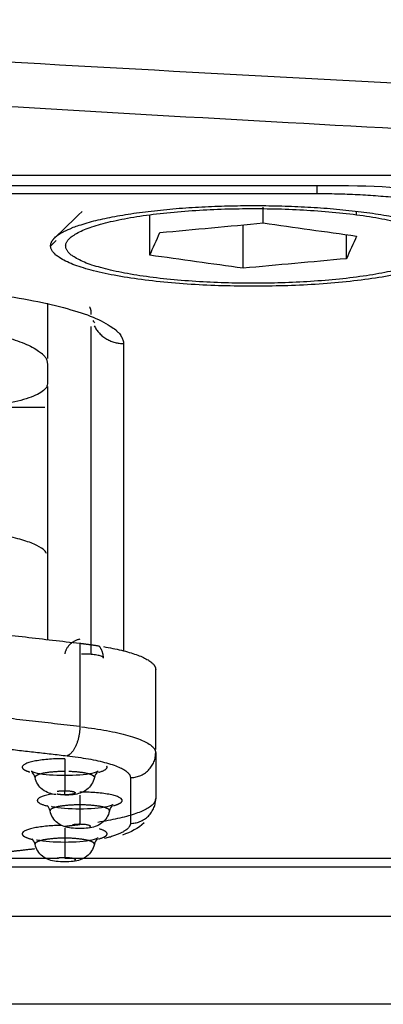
# Model space of a CAD drawing. Header units: millimetres. Extents: x 4946 to 6276, y -4769 to -3439.
# Tile 88 of 195: x 5852.86 to 5858.43, y -4066.92 to -4051.84. Entities that reach past the tile are written whole.
import ezdxf

# ---------------------------------------------------------------- set-up
doc = ezdxf.new("R2010")
doc.units = ezdxf.units.MM
doc.layers.add('ROXX_NEOmini_FIXTURE', color=7, linetype='Continuous', true_color=0x000000)

msp = doc.modelspace()

# ---------------------------------------------------------------- linework, layer by layer
at = {"layer": 'ROXX_NEOmini_FIXTURE', "color": 18, "lineweight": -3, "true_color": 0x000000}
for points, knots in [([(6052.5, -4050.201), (6048.69, -4050.505), (6041.012, -4051.09), (6025.385, -4052.153), (6005.276, -4053.278), (5979.985, -4054.268), (5957.734, -4054.746), (5938.986, -4054.878), (5924.374, -4054.839), (5909.125, -4054.642), (5893.148, -4054.265), (5879.14, -4053.779), (5867.456, -4053.269), (5858.432, -4052.819), (5850.677, -4052.384), (5844.319, -4051.997), (5839.47, -4051.685), (5834.536, -4051.351), (5830.352, -4051.053), (5826.959, -4050.803), (5824.818, -4050.641), (5823.094, -4050.509), (5821.794, -4050.408), (5820.709, -4050.322), (5819.939, -4050.261), (5819.511, -4050.227), (5819.271, -4050.208), (5819.176, -4050.201)], [-233.575017, -233.575017, -233.575017, -233.575017, -218.976622, -204.37818, -175.181296, -145.984412, -116.787528, -102.189086, -87.590645, -72.992203, -58.393761, -43.795319, -36.496098, -29.196877, -21.897656, -18.248045, -14.598435, -10.948824, -7.299214, -5.474409, -3.649603, -2.737201, -1.824798, -0.912396, -0.456194, -0.228094, 0, 0, 0, 0]), ([(5902.824, -4055.187), (5902.676, -4055.183), (5902.527, -4055.18), (5902.379, -4055.176), (5902.24, -4055.173), (5902.102, -4055.17), (5901.963, -4055.167), (5901.902, -4055.165), (5901.841, -4055.164), (5901.78, -4055.162), (5901.555, -4055.157), (5901.329, -4055.152), (5901.104, -4055.146), (5901.013, -4055.144), (5900.923, -4055.142), (5900.832, -4055.14), (5900.673, -4055.136), (5900.515, -4055.132), (5900.356, -4055.128), (5900.087, -4055.122), (5899.817, -4055.115), (5899.547, -4055.109), (5899.405, -4055.105), (5899.262, -4055.102), (5899.119, -4055.098), (5898.975, -4055.094), (5898.831, -4055.091), (5898.687, -4055.087), (5898.385, -4055.08), (5898.084, -4055.072), (5897.782, -4055.064), (5897.468, -4055.056), (5897.154, -4055.048), (5896.839, -4055.04), (5896.724, -4055.037), (5896.609, -4055.034), (5896.494, -4055.031), (5896.283, -4055.025), (5896.073, -4055.019), (5895.862, -4055.014), (5895.527, -4055.005), (5895.192, -4054.996), (5894.856, -4054.987), (5894.512, -4054.977), (5894.168, -4054.967), (5893.824, -4054.958), (5889.519, -4054.837), (5884.397, -4054.669), (5880.064, -4054.505), (5875.149, -4054.318), (5870.093, -4054.098), (5864.899, -4053.84), (5862.162, -4053.704), (5859.52, -4053.565), (5856.975, -4053.423), (5854.169, -4053.267), (5851.46, -4053.107), (5848.85, -4052.946), (5845.978, -4052.77), (5843.206, -4052.59), (5840.534, -4052.412), (5839.129, -4052.317), (5837.724, -4052.222), (5836.321, -4052.124), (5835.505, -4052.068), (5833.627, -4051.935), (5832.941, -4051.886)], [75.425716, 75.425716, 75.425716, 75.425716, 76.425716, 76.425716, 76.425716, 77.425716, 77.425716, 77.425716, 78.425716, 78.425716, 78.425716, 79.425716, 79.425716, 79.425716, 80.425716, 80.425716, 80.425716, 81.425716, 81.425716, 81.425716, 82.425716, 82.425716, 82.425716, 83.425716, 83.425716, 83.425716, 84.425716, 84.425716, 84.425716, 85.425716, 85.425716, 85.425716, 86.425716, 86.425716, 86.425716, 87.425716, 87.425716, 87.425716, 88.425716, 88.425716, 88.425716, 89.425716, 89.425716, 89.425716, 90.425716, 90.425716, 90.425716, 104.193275, 104.193275, 104.193275, 119.373457, 119.373457, 119.373457, 127.30809, 127.30809, 127.30809, 135.447971, 135.447971, 135.447971, 143.782163, 143.782163, 143.782163, 148.007706, 148.007706, 148.007706, 151.39974, 151.39974, 151.39974, 151.39974]), ([(5853.276, -4060.016), (5853.269, -4060.001), (5853.236, -4059.958), (5853.144, -4059.895), (5852.939, -4059.815), (5852.758, -4059.77), (5852.654, -4059.75)], [0.216849, 0.216849, 0.216849, 0.216849, 0.434126, 0.868251, 1.302377, 1.736502, 1.736502, 1.736502, 1.736502]), ([(5853.04, -4063.349), (5853.042, -4063.346), (5853.081, -4063.369), (5853.133, -4063.379), (5853.236, -4063.4), (5853.395, -4063.413), (5853.553, -4063.413)], [3.4701677, 3.4701677, 3.4701677, 3.4701677, 3.7437262, 3.7437262, 3.7437262, 4.2349401, 4.2349401, 4.2349401, 4.2349401]), ([(5853.553, -4063.413), (5853.712, -4063.413), (5853.87, -4063.4), (5853.974, -4063.379), (5854.025, -4063.369), (5854.064, -4063.346), (5854.066, -4063.349)], [0, 0, 0, 0, 0.4912143, 0.4912143, 0.4912143, 0.7647728, 0.7647728, 0.7647728, 0.7647728]), ([(5853.421, -4063.709), (5853.346, -4063.699), (5853.28, -4063.681), (5853.215, -4063.631), (5853.156, -4063.586), (5853.115, -4063.521), (5853.1, -4063.448)], [0.2242221, 0.2242221, 0.2242221, 0.2242221, 0.4698054, 0.4698054, 0.4698054, 0.7015525, 0.7015525, 0.7015525, 0.7015525]), ([(5854.007, -4063.448), (5853.992, -4063.521), (5853.951, -4063.586), (5853.892, -4063.631), (5853.826, -4063.682), (5853.759, -4063.699), (5853.684, -4063.71), (5853.64, -4063.715), (5853.597, -4063.718), (5853.553, -4063.718)], [0.0643756, 0.0643756, 0.0643756, 0.0643756, 0.2961238, 0.2961238, 0.2961238, 0.5439795, 0.5439795, 0.5439795, 0.6814017, 0.6814017, 0.6814017, 0.6814017]), ([(5853.784, -4063.924), (5853.942, -4063.924), (5854.101, -4063.91), (5854.204, -4063.89), (5854.256, -4063.88), (5854.295, -4063.856), (5854.297, -4063.86)], [0, 0, 0, 0, 0.4912143, 0.4912143, 0.4912143, 0.7647728, 0.7647728, 0.7647728, 0.7647728]), ([(5853.784, -4064.229), (5853.74, -4064.229), (5853.697, -4064.226), (5853.654, -4064.22), (5853.578, -4064.21), (5853.511, -4064.192), (5853.445, -4064.141), (5853.387, -4064.096), (5853.346, -4064.032), (5853.33, -4063.959)], [0.0845183, 0.0845183, 0.0845183, 0.0845183, 0.2219473, 0.2219473, 0.2219473, 0.469805, 0.469805, 0.469805, 0.7015522, 0.7015522, 0.7015522, 0.7015522]), ([(5853.352, -4063.887), (5853.356, -4063.888), (5853.36, -4063.889), (5853.363, -4063.89), (5853.467, -4063.91), (5853.625, -4063.924), (5853.784, -4063.924)], [3.7231582, 3.7231582, 3.7231582, 3.7231582, 3.7437262, 3.7437262, 3.7437262, 4.2349401, 4.2349401, 4.2349401, 4.2349401]), ([(5854.238, -4063.959), (5854.222, -4064.032), (5854.181, -4064.096), (5854.123, -4064.141), (5854.057, -4064.192), (5853.99, -4064.21), (5853.914, -4064.22), (5853.871, -4064.226), (5853.828, -4064.229), (5853.784, -4064.229)], [0.0643756, 0.0643756, 0.0643756, 0.0643756, 0.2961239, 0.2961239, 0.2961239, 0.5439796, 0.5439796, 0.5439796, 0.6814017, 0.6814017, 0.6814017, 0.6814017]), ([(5853.121, -4064.398), (5853.125, -4064.399), (5853.129, -4064.4), (5853.133, -4064.4), (5853.236, -4064.421), (5853.395, -4064.434), (5853.553, -4064.434)], [3.7220225, 3.7220225, 3.7220225, 3.7220225, 3.7437262, 3.7437262, 3.7437262, 4.2349398, 4.2349398, 4.2349398, 4.2349398]), ([(5853.553, -4064.434), (5853.712, -4064.434), (5853.87, -4064.421), (5853.974, -4064.4), (5854.025, -4064.39), (5854.064, -4064.367), (5854.066, -4064.37)], [0, 0, 0, 0, 0.4912143, 0.4912143, 0.4912143, 0.7647728, 0.7647728, 0.7647728, 0.7647728]), ([(5853.553, -4064.739), (5853.509, -4064.739), (5853.466, -4064.736), (5853.423, -4064.73), (5853.348, -4064.72), (5853.28, -4064.703), (5853.215, -4064.652), (5853.156, -4064.607), (5853.115, -4064.542), (5853.1, -4064.469)], [0.0845142, 0.0845142, 0.0845142, 0.0845142, 0.221944, 0.221944, 0.221944, 0.4697951, 0.4697951, 0.4697951, 0.7015188, 0.7015188, 0.7015188, 0.7015188]), ([(5854.007, -4064.469), (5853.992, -4064.542), (5853.951, -4064.607), (5853.892, -4064.652), (5853.826, -4064.703), (5853.759, -4064.72), (5853.684, -4064.73), (5853.64, -4064.736), (5853.597, -4064.739), (5853.553, -4064.739)], [0.0643756, 0.0643756, 0.0643756, 0.0643756, 0.296101, 0.296101, 0.296101, 0.5439463, 0.5439463, 0.5439463, 0.6813737, 0.6813737, 0.6813737, 0.6813737]), ([(5874.417, -4066.918), (5871.292, -4066.918), (5860.606, -4066.918), (5849.961, -4066.918), (5842.455, -4066.918)], [0, 0, 0, 0, 9.257577, 31.68878, 31.68878, 31.68878, 31.68878])]:
    msp.add_open_spline(points, degree=3, knots=knots, dxfattribs=at)
for points, degree in [([(5785.838, -4054.224), (5825.734, -4054.224), (5865.63, -4054.224)], 2), ([(5857.615, -4054.386), (5824.502, -4054.386), (5791.39, -4054.386)], 2), ([(5857.411, -4054.511), (5824.475, -4054.511), (5791.538, -4054.511)], 2), ([(5857.411, -4054.386), (5857.411, -4054.448), (5857.411, -4054.511)], 2), ([(5860.524, -4054.838), (5860.333, -4054.687), (5859.554, -4054.488), (5858.394, -4054.386), (5857.615, -4054.386)], 3), ([(5853.403, -4055.182), (5853.542, -4055.049), (5853.68, -4054.916), (5853.819, -4054.783)], 3), ([(5856.593, -4054.957), (5856.593, -4054.837), (5856.593, -4054.717)], 2), ([(5858.021, -4054.829), (5858.021, -4054.803), (5858.021, -4054.777)], 2), ([(5854.856, -4055.45), (5854.856, -4055.14), (5854.856, -4054.831)], 2), ([(5855.011, -4055.104), (5855.538, -4055.055), (5856.066, -4055.006), (5856.593, -4054.957)], 3), ([(5856.593, -4054.957), (5857.069, -4055.024), (5857.545, -4055.091), (5858.021, -4055.157)], 3), ([(5854.856, -4055.45), (5854.907, -4055.335), (5854.959, -4055.219), (5855.011, -4055.104)], 3), ([(5856.283, -4055.65), (5856.283, -4055.318), (5856.283, -4054.986)], 2), ([(5853.338, -4055.308), (5853.382, -4055.266), (5853.425, -4055.223)], 2), ([(5857.866, -4055.504), (5857.866, -4055.32), (5857.866, -4055.136)], 2), ([(5858.021, -4055.157), (5857.969, -4055.273), (5857.917, -4055.388), (5857.866, -4055.504)], 3), ([(5856.283, -4055.65), (5855.807, -4055.583), (5855.332, -4055.517), (5854.856, -4055.45)], 3), ([(5857.866, -4055.504), (5857.338, -4055.552), (5856.811, -4055.601), (5856.283, -4055.65)], 3), ([(5853.288, -4056.186), (5853.288, -4056.608), (5853.288, -4057.031)], 2), ([(5853.954, -4056.324), (5853.954, -4056.341), (5853.954, -4056.359)], 2), ([(5853.984, -4056.448), (5853.998, -4056.475), (5854.011, -4056.487), (5854.011, -4056.487)], 3), ([(5853.954, -4056.543), (5853.954, -4059.045), (5853.954, -4061.547)], 2), ([(5854.453, -4056.803), (5854.453, -4059.155), (5854.453, -4061.507)], 2), ([(5853.288, -4057.107), (5853.288, -4057.265), (5853.288, -4057.422)], 2), ([(5853.288, -4057.422), (5853.288, -4057.471), (5853.212, -4057.556), (5852.947, -4057.664), (5852.546, -4057.752), (5852.176, -4057.797), (5851.949, -4057.814)], 3), ([(5853.288, -4057.462), (5853.288, -4058.762), (5853.288, -4060.061)], 2), ([(5853.248, -4057.781), (5852.598, -4057.781), (5851.949, -4057.781)], 2), ([(5853.288, -4060.061), (5853.288, -4060.698), (5853.288, -4061.334)], 2), ([(5847.134, -4060.625), (5850.459, -4061.008), (5853.784, -4061.391)], 2), ([(5853.784, -4061.391), (5853.784, -4062.029), (5853.784, -4062.667)], 2), ([(5854.946, -4063.02), (5854.946, -4062.406), (5854.946, -4061.792)], 2), ([(5853.784, -4062.667), (5850.688, -4062.311), (5847.593, -4061.955)], 2), ([(5849.714, -4062.668), (5851.652, -4062.891), (5853.59, -4063.114)], 2), ([(5854.946, -4063.069), (5854.946, -4063.419), (5854.946, -4063.769)], 2), ([(5853.1, -4063.448), (5853.091, -4063.411), (5853.072, -4063.382), (5853.055, -4063.366)], 3), ([(5854.051, -4063.366), (5854.034, -4063.382), (5854.015, -4063.411), (5854.007, -4063.448)], 3), ([(5854.559, -4063.448), (5854.559, -4063.798), (5854.559, -4064.149)], 2), ([(5853.33, -4063.959), (5853.322, -4063.922), (5853.303, -4063.892), (5853.286, -4063.876)], 3), ([(5854.282, -4063.876), (5854.265, -4063.892), (5854.246, -4063.922), (5854.238, -4063.959)], 3), ([(5854.77, -4064.142), (5854.677, -4064.226), (5854.565, -4064.283), (5854.439, -4064.327)], 3), ([(5853.784, -4064.17), (5853.67, -4064.183), (5853.555, -4064.197)], 2), ([(5853.1, -4064.469), (5853.091, -4064.432), (5853.072, -4064.403), (5853.055, -4064.387)], 3), ([(5854.051, -4064.387), (5854.034, -4064.403), (5854.015, -4064.432), (5854.007, -4064.469)], 3), ([(5853.093, -4064.54), (5852.661, -4064.59), (5852.229, -4064.64)], 2), ([(5852.207, -4064.679), (5852.832, -4064.679), (5853.458, -4064.679)], 2), ([(5853.553, -4064.679), (5858.446, -4064.679), (5863.338, -4064.679)], 2), ([(5852.113, -4064.812), (5857.8, -4064.812), (5863.486, -4064.812)], 2), ([(5875.213, -4065.576), (5857.721, -4065.576), (5840.229, -4065.576)], 2)]:
    msp.add_open_spline(points, degree=degree, dxfattribs=at)
for points, weights in [([(5859.933, -4054.903), (5859.438, -4054.511), (5857.411, -4054.511)], [1, 0.788655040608, 1]), ([(5853.403, -4055.182), (5853.916, -4054.69), (5856.438, -4054.69)], [1, 0.775710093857, 1]), ([(5856.438, -4054.69), (5858.96, -4054.69), (5859.473, -4055.182)], [1, 0.775710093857, 1]), ([(5853.338, -4055.308), (5853.338, -4055.245), (5853.403, -4055.182)], [1, 0.994757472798, 1]), ([(5856.438, -4055.926), (5853.338, -4055.926), (5853.338, -4055.308)], [1, 0.707106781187, 1]), ([(5859.538, -4055.308), (5859.538, -4055.926), (5856.438, -4055.926)], [1, 0.707106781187, 1]), ([(5849.838, -4055.883), (5854.453, -4055.883), (5854.453, -4056.803)], [1, 0.707106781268, 1]), ([(5853.933, -4056.241), (5853.954, -4056.282), (5853.954, -4056.324)], [0.96177809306, 0.979446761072, 1]), ([(5849.788, -4056.41), (5853.288, -4056.41), (5853.288, -4057.107)], [1, 0.707106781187, 1]), ([(5854.006, -4056.532), (5854.144, -4056.803), (5854.453, -4056.803)], [0.881415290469, 0.798483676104, 1]), ([(5853.784, -4061.329), (5853.595, -4061.368), (5853.553, -4061.553)], [0.928663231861, 0.779857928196, 0.925861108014]), ([(5853.784, -4061.391), (5853.939, -4061.409), (5854.078, -4061.431)], [1, 0.979779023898, 0.965662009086]), ([(5854.146, -4061.617), (5854.146, -4061.512), (5854.078, -4061.431)], [1, 0.871611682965, 0.855780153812]), ([(5854.146, -4061.442), (5854.946, -4061.581), (5854.946, -4061.792)], [0.959199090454, 0.891130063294, 1]), ([(5853.846, -4061.557), (5853.827, -4061.557), (5853.809, -4061.557)], [1, 0.975113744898, 0.954456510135]), ([(5854.146, -4061.617), (5854.146, -4061.557), (5853.846, -4061.557)], [1, 0.707106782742, 1]), ([(5853.784, -4062.667), (5853.784, -4063.047), (5853.59, -4063.114)], [1, 0.707140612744, 1]), ([(5853.813, -4062.671), (5854.946, -4062.806), (5854.946, -4063.069)], [0.996179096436, 0.867963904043, 1]), ([(5854.559, -4063.448), (5854.946, -4063.448), (5854.946, -4063.069)], [1, 0.707106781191, 1]), ([(5853.553, -4063.158), (5853.553, -4063.191), (5853.553, -4063.354)], [1, 0.774577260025, 1]), ([(5853.59, -4063.114), (5854.559, -4063.225), (5854.559, -4063.448)], [1, 0.865971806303, 1]), ([(5853.553, -4063.354), (5853.553, -4063.599), (5853.553, -4063.648)], [1, 0.774589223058, 1]), ([(5853.44, -4063.657), (5853.487, -4063.648), (5853.553, -4063.648)], [1, 0.923878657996, 1]), ([(5853.553, -4063.712), (5853.487, -4063.712), (5853.44, -4063.702)], [1, 0.923878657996, 1]), ([(5853.553, -4063.712), (5853.553, -4063.741), (5853.553, -4063.645)], [1, 0.850900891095, 0.899049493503]), ([(5853.784, -4063.717), (5853.784, -4063.777), (5853.784, -4063.865)], [0.891865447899, 0.864576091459, 1]), ([(5854.946, -4063.769), (5854.946, -4063.994), (5854.06, -4064.133)], [1, 0.884940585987, 0.967510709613]), ([(5854.559, -4064.149), (5854.946, -4064.149), (5854.946, -4063.769)], [1, 0.7071067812, 1]), ([(5853.784, -4063.865), (5853.784, -4064.11), (5853.784, -4064.158)], [1, 0.774589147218, 1]), ([(5853.671, -4064.168), (5853.718, -4064.158), (5853.784, -4064.158)], [1, 0.923878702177, 1]), ([(5854.559, -4064.149), (5854.559, -4064.278), (5854.165, -4064.382)], [1, 0.917377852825, 0.936661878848]), ([(5853.553, -4064.22), (5853.553, -4064.28), (5853.553, -4064.375)], [0.89624810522, 0.855454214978, 1]), ([(5853.553, -4064.375), (5853.553, -4064.62), (5853.553, -4064.669)], [1, 0.77463175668, 1]), ([(5853.44, -4064.678), (5853.487, -4064.669), (5853.553, -4064.669)], [1, 0.923879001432, 1])]:
    msp.add_rational_spline(points, weights, degree=2, dxfattribs=at)
for points, weights, knots in [([(5856.438, -4054.736), (5853.568, -4054.736), (5853.568, -4055.308), (5853.568, -4055.88), (5856.438, -4055.88), (5859.308, -4055.88), (5859.308, -4055.308), (5859.308, -4054.736), (5856.438, -4054.736)], [1, 0.707106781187, 1, 0.707106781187, 1, 0.707106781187, 1, 0.707106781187, 1], [0, 0, 0, 5.654867, 5.654867, 11.309734, 11.309734, 16.9646, 16.9646, 22.619467, 22.619467, 22.619467]), ([(5853.553, -4063.158), (5852.903, -4063.158), (5852.903, -4063.288), (5852.903, -4063.328), (5853.018, -4063.361)], [1, 0.707106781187, 1, 0.88596223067, 0.860725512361], [-2.042035, -2.042035, -2.042035, -1.021018, -1.021018, -0.623485, -0.623485, -0.623485]), ([(5853.553, -4063.354), (5853.36, -4063.354), (5853.226, -4063.382), (5853.092, -4063.41), (5853.1, -4063.448)], [1, 0.919881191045, 1, 0.919881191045, 1], [-1.4263851, -1.4263851, -1.4263851, -1.0604131, -1.0604131, -0.6944412, -0.6944412, -0.6944412]), ([(5854.005, -4063.436), (5853.989, -4063.404), (5853.881, -4063.382), (5853.772, -4063.359), (5853.617, -4063.355)], [0.976421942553, 0.934257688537, 1, 0.934023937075, 0.976723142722], [-0.6662687, -0.6662687, -0.6662687, -0.3659453, -0.3659453, -0.0645541, -0.0645541, -0.0645541]), ([(5854.071, -4063.366), (5854.203, -4063.332), (5854.203, -4063.288), (5854.203, -4063.281), (5854.2, -4063.275)], [0.857458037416, 0.877466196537, 1, 0.979446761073, 0.961778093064], [-1.448167, -1.448167, -1.448167, -1.0210176, -1.0210176, -0.9493696, -0.9493696, -0.9493696]), ([(5853.367, -4063.699), (5853.134, -4063.738), (5853.134, -4063.798), (5853.134, -4063.847), (5853.293, -4063.883)], [0.855248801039, 0.837796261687, 1, 0.866066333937, 0.854622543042], [-1.586455, -1.586455, -1.586455, -1.021018, -1.021018, -0.554129, -0.554129, -0.554129]), ([(5853.553, -4063.648), (5853.713, -4063.648), (5853.713, -4063.68), (5853.713, -4063.712), (5853.553, -4063.712)], [1, 0.707110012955, 1, 0.707110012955, 1], [0, 0, 0, 0.2514576, 0.2514576, 0.5029151, 0.5029151, 0.5029151]), ([(5854.301, -4063.877), (5854.434, -4063.842), (5854.434, -4063.798), (5854.434, -4063.669), (5853.784, -4063.669)], [0.857458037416, 0.877466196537, 1, 0.707106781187, 1], [-1.448167, -1.448167, -1.448167, -1.021018, -1.021018, 0, 0, 0]), ([(5853.784, -4063.865), (5853.59, -4063.865), (5853.456, -4063.892), (5853.322, -4063.92), (5853.33, -4063.959)], [1, 0.9198811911, 1, 0.9198811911, 1], [-1.4263851, -1.4263851, -1.4263851, -1.0604131, -1.0604131, -0.6944412, -0.6944412, -0.6944412]), ([(5854.238, -4063.959), (5854.246, -4063.92), (5854.112, -4063.892), (5853.978, -4063.865), (5853.784, -4063.865)], [1, 0.919892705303, 1, 0.919892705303, 1], [-0.7318906, -0.7318906, -0.7318906, -0.3659453, -0.3659453, 0, 0, 0]), ([(5853.784, -4064.158), (5853.944, -4064.158), (5853.944, -4064.19), (5853.944, -4064.196), (5853.933, -4064.202)], [1, 0.707109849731, 1, 0.927510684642, 0.89090308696], [0, 0, 0, 0.2514576, 0.2514576, 0.3136925, 0.3136925, 0.3136925]), ([(5853.506, -4064.18), (5852.903, -4064.188), (5852.903, -4064.309), (5852.903, -4064.357), (5853.06, -4064.393)], [0.971921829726, 0.721892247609, 1, 0.867030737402, 0.854793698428], [-1.990494, -1.990494, -1.990494, -1.021018, -1.021018, -0.55749, -0.55749, -0.55749]), ([(5854.071, -4064.387), (5854.203, -4064.353), (5854.203, -4064.309), (5854.203, -4064.268), (5854.086, -4064.234)], [0.857458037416, 0.877466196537, 1, 0.884366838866, 0.860036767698], [-1.448167, -1.448167, -1.448167, -1.0210176, -1.0210176, -0.6179236, -0.6179236, -0.6179236]), ([(5853.553, -4064.375), (5853.36, -4064.375), (5853.226, -4064.403), (5853.092, -4064.431), (5853.1, -4064.469)], [1, 0.919890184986, 1, 0.919890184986, 1], [-1.4263069, -1.4263069, -1.4263069, -1.0603597, -1.0603597, -0.6944125, -0.6944125, -0.6944125]), ([(5854.007, -4064.469), (5854.015, -4064.431), (5853.881, -4064.403), (5853.747, -4064.375), (5853.553, -4064.375)], [1, 0.919888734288, 1, 0.919888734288, 1], [-0.7319011, -0.7319011, -0.7319011, -0.3659506, -0.3659506, 0, 0, 0]), ([(5853.553, -4064.669), (5853.713, -4064.669), (5853.713, -4064.701), (5853.713, -4064.707), (5853.702, -4064.712)], [1, 0.707108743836, 1, 0.927509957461, 0.890902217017], [0, 0, 0, 0.251483, 0.251483, 0.3137245, 0.3137245, 0.3137245])]:
    msp.add_rational_spline(points, weights, degree=2, knots=knots, dxfattribs=at)

doc.saveas('drawing.dxf')
